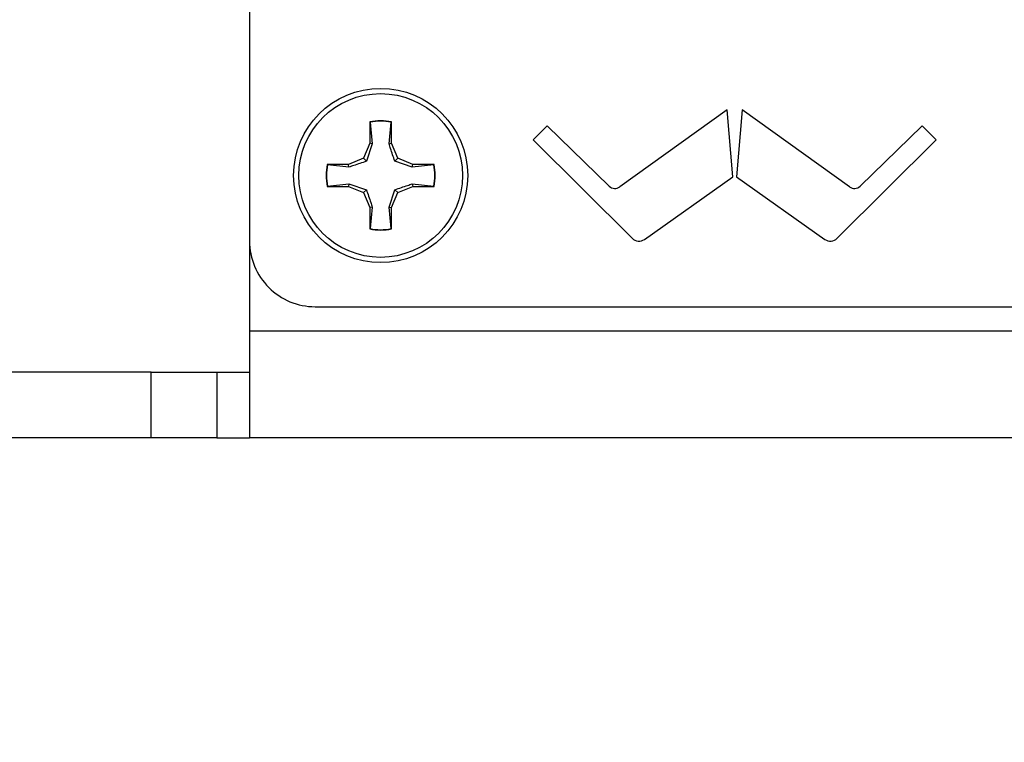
# Model space of a CAD drawing. Header units: inches. Extents: x 0.3 to 33.8, y 0.2 to 21.7.
# Tile 139 of 209: x 25.495 to 25.87, y 9.118 to 9.393. Entities that reach past the tile are written whole.
import ezdxf

# ---------------------------------------------------------------- set-up
doc = ezdxf.new("R2010")
doc.units = ezdxf.units.IN
doc.header["$MEASUREMENT"] = 0
doc.layers.add('BORDERS', color=7, linetype='Continuous')
doc.styles.add('SLDTEXTSTYLE0', font='TXT', dxfattribs={"width": 0.75})
doc.dimstyles.new('SLDDIMSTYLE1', dxfattribs={"dimtxt": 0.1377952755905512, "dimasz": 0.14, "dimexe": 0, "dimexo": 0.0625, "dimgap": 0.0344488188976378, "dimtad": 1, "dimdec": 3, "dimlfac": 5, "dimrnd": 1e-09, "dimzin": 4, "dimdsep": 46, "dimtxsty": 'SLDTEXTSTYLE0', "dimblk1": 'CLOSED', "dimblk2": 'CLOSED', "dimsah": 1, "dimcen": 0.09, "dimadec": 0, "dimazin": 1, "dimtfac": 1, "dimtdec": 3, "dimtofl": 0, "dimtmove": 0, "dimatfit": 3, "dimldrblk": 'CLOSED', "dimfxl": 0, "dimfrac": 2, "dimtolj": 1, "dimtzin": 12, "dimarcsym": 0})

# ---------------------------------------------------------------- blocks, each defined once
blk = doc.blocks.new('_Closed')
at = {"color": 0, "linetype": 'ByBlock', "lineweight": -2}
for p, q in [((-1, 0.166667), (0, 0)), ((-1, 0.166667), (-1, -0.166667)), ((0, 0), (-1, -0.166667)), ((0, 0), (-1, 0))]:
    blk.add_line(p, q, dxfattribs=at)
blk = doc.blocks.new('_D_13')
at = {"layer": 'BORDERS'}
for p, q in [((24.19504280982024, 11.58145386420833), (24.15305831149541, 11.58145386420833)), ((24.15305831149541, 11.58145386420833), (24.15305831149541, 11.36270386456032)), ((24.50048900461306, 11.58145386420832), (24.54247350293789, 11.58145386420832)), ((24.54247350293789, 11.58145386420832), (24.54247350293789, 11.36270386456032)), ((24.15305831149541, 11.36270386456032), (24.19504280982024, 11.36270386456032)), ((24.54247350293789, 11.36270386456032), (24.50048900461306, 11.36270386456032)), ((22.72102664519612, 9.426472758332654), (22.72102664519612, 11.19590733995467)), ((26.24497681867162, 9.157334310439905), (26.24497681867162, 11.19590733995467)), ((26.24497681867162, 11.15653726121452), (22.72102664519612, 11.15653726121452))]:
    blk.add_line(p, q, dxfattribs=at)
at = {"layer": 'BORDERS', "xscale": 0.14, "yscale": 0.14, "rotation": 180.0000000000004}
blk.add_blockref('_Closed', (22.72102664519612, 11.15653726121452, -0.1545014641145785), dxfattribs=at)
at = {"layer": 'BORDERS', "xscale": 0.14, "yscale": 0.14}
blk.add_blockref('_Closed', (26.24497681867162, 11.15653726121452, -0.1545014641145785), dxfattribs=at)
at = {"layer": 'BORDERS', "char_height": 0.1377952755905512, "attachment_point": 1, "style": 'SLDTEXTSTYLE0'}
for s, insert in [('448', (24.19504280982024, 11.54033130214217)), ('17.620', (24.06777354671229, 11.33416470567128))]:
    blk.add_mtext(s, dxfattribs=dict(at, insert=insert))

msp = doc.modelspace()

# ---------------------------------------------------------------- linework, layer by layer
at = {"color": 7, "linetype": 'Continuous', "lineweight": 25}
for p, q in [((25.58247681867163, 9.758964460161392), (25.58247681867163, 9.308964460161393)), ((25.76456244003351, 9.358970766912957), (25.72371961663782, 9.329613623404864)), ((25.76672821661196, 9.333436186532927), (25.76456244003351, 9.358970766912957)), ((25.7703912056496, 9.358970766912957), (25.76822542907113, 9.333436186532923)), ((25.81123402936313, 9.329613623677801), (25.7703912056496, 9.358970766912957)), ((25.62831681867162, 9.354344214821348), (25.62831681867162, 9.34623433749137)), ((25.6284525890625, 9.35423305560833), (25.62831681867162, 9.354344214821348)), ((25.6284525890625, 9.35423305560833), (25.62927461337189, 9.346043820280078)), ((25.63567902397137, 9.346043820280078), (25.63650104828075, 9.35423305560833)), ((25.63650104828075, 9.35423305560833), (25.63663681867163, 9.354344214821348)), ((25.63663681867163, 9.34623433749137), (25.63663681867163, 9.354344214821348)), ((25.69602371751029, 9.352884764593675), (25.69065338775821, 9.347507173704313)), ((25.71963616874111, 9.329917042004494), (25.69602371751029, 9.352884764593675)), ((25.83892992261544, 9.35288476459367), (25.81531747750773, 9.329917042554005)), ((25.84430024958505, 9.347507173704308), (25.83892992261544, 9.35288476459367)), ((25.62831681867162, 9.34623433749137), (25.62594149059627, 9.340499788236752)), ((25.62927461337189, 9.346043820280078), (25.62704549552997, 9.339395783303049)), ((25.62927461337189, 9.346043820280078), (25.62831681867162, 9.34623433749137)), ((25.63567902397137, 9.346043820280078), (25.63663681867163, 9.34623433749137)), ((25.63901214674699, 9.340499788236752), (25.63663681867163, 9.34623433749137)), ((25.69065338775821, 9.347507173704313), (25.72839337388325, 9.310015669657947)), ((25.80656026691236, 9.310015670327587), (25.84430024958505, 9.347507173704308)), ((25.62020694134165, 9.338124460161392), (25.61209706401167, 9.338124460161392)), ((25.61220822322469, 9.337988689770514), (25.61209706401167, 9.338124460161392)), ((25.62039745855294, 9.337166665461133), (25.61220822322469, 9.337988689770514)), ((25.62594149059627, 9.340499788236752), (25.62020694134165, 9.338124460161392)), ((25.62039745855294, 9.337166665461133), (25.62020694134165, 9.338124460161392)), ((25.62704549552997, 9.339395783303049), (25.62594149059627, 9.340499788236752)), ((25.63790814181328, 9.339395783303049), (25.63901214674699, 9.340499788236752)), ((25.64455617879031, 9.337166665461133), (25.63790814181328, 9.339395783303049)), ((25.6447466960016, 9.338124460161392), (25.63901214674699, 9.340499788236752)), ((25.64455617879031, 9.337166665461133), (25.6447466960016, 9.338124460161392)), ((25.65274541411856, 9.337988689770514), (25.64455617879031, 9.337166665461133)), ((25.65285657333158, 9.338124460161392), (25.6447466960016, 9.338124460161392)), ((25.65274541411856, 9.337988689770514), (25.65285657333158, 9.338124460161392)), ((25.61220822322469, 9.329940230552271), (25.62039745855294, 9.330762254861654)), ((25.62039745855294, 9.330762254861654), (25.62020694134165, 9.329804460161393)), ((25.62039745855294, 9.330762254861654), (25.62704549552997, 9.328533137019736)), ((25.64455617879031, 9.330762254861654), (25.6447466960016, 9.329804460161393)), ((25.64455617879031, 9.330762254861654), (25.65274541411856, 9.32994023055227)), ((25.73305989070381, 9.30962614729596), (25.76672821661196, 9.333436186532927)), ((25.76822542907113, 9.333436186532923), (25.8018937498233, 9.309626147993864)), ((25.61220822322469, 9.329940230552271), (25.61209706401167, 9.329804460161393)), ((25.61209706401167, 9.329804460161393), (25.62020694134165, 9.329804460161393)), ((25.62020694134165, 9.329804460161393), (25.62594149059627, 9.327429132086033)), ((25.62704549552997, 9.328533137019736), (25.62594149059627, 9.327429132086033)), ((25.62594149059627, 9.327429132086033), (25.62831681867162, 9.321694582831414)), ((25.63567902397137, 9.321885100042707), (25.63790814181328, 9.328533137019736)), ((25.63663681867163, 9.321694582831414), (25.63901214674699, 9.327429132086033)), ((25.63790814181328, 9.328533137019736), (25.63901214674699, 9.327429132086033)), ((25.63901214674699, 9.327429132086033), (25.6447466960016, 9.329804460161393)), ((25.6447466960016, 9.329804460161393), (25.65285657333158, 9.329804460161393)), ((25.65274541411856, 9.32994023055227), (25.65285657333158, 9.329804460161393)), ((25.62927461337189, 9.321885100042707), (25.62831681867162, 9.321694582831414)), ((25.62831681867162, 9.321694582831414), (25.62831681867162, 9.313584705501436)), ((25.62927461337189, 9.321885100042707), (25.6284525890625, 9.313695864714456)), ((25.63650104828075, 9.313695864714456), (25.63567902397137, 9.321885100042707)), ((25.63567902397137, 9.321885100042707), (25.63663681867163, 9.321694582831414)), ((25.63663681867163, 9.313584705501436), (25.63663681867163, 9.321694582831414)), ((25.6284525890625, 9.313695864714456), (25.62831681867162, 9.313584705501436)), ((25.63650104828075, 9.313695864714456), (25.63663681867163, 9.313584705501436)), ((25.58247681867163, 9.308964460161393), (25.58247681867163, 9.274712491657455)), ((25.60747681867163, 9.283964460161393), (26.20747681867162, 9.28396446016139)), ((25.58247681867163, 9.274712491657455), (26.90747681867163, 9.27471249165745)), ((25.58247681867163, 9.274712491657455), (25.58247681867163, 9.233964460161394)), ((25.54497681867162, 9.258964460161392), (25.48572485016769, 9.258964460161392)), ((25.54497681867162, 9.233964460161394), (25.54497681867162, 9.258964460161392)), ((25.54497681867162, 9.258964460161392), (25.56997681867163, 9.258964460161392)), ((25.56997681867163, 9.258964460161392), (25.56997681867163, 9.233964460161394)), ((25.56997681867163, 9.258964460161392), (25.58247681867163, 9.258964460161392)), ((25.54497681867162, 9.233964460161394), (25.48572485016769, 9.233964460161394)), ((25.56997681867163, 9.233964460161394), (25.54497681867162, 9.233964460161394)), ((25.56997681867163, 9.233964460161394), (25.58247681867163, 9.233964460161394)), ((26.90747681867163, 9.233964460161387), (25.58247681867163, 9.233964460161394))]:
    msp.add_line(p, q, dxfattribs=at)
for radius in [0.03319999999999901, 0.03120000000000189]:
    msp.add_circle((25.63247681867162, 9.333964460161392), radius, dxfattribs=at)
for centre, radius, start, end in [((25.63247681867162, 9.333964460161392), 0.02080000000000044, 78.46304096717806, 101.5369590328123), ((25.63247681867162, 9.333964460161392), 0.02066422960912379, 78.77024530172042, 101.2297546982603), ((25.63247681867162, 9.333964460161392), 0.02080000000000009, 168.4630409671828, 191.5369590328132), ((25.63247681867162, 9.333964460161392), 0.02066422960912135, 168.7702453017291, 191.2297546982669), ((25.63247681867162, 9.333964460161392), 0.02066422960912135, 348.7702453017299, 11.22975469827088), ((25.63247681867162, 9.333964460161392), 0.02080000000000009, 348.4630409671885, 11.53695903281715), ((25.72185896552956, 9.332202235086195), 0.003187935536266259, 225.7929955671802, 305.7079532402), ((25.81309468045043, 9.332202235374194), 0.003187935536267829, 234.2920472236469, 314.2070111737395), ((25.63247681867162, 9.333964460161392), 0.02080000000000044, 258.4630409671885, 281.5369590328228), ((25.63247681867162, 9.333964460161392), 0.02066422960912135, 258.7702453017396, 281.2297546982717), ((25.60747681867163, 9.308964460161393), 0.02500000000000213, 180, 270.0000000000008), ((25.73095841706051, 9.312597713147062), 0.003639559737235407, 225.1892415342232, 305.2677223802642), ((25.80399522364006, 9.312597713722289), 0.003639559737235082, 234.7322742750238, 314.8107605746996)]:
    msp.add_arc(centre, radius, start, end, dxfattribs=at)
for points, knots in [([(25.63790814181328, 9.339395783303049), (25.63733288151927, 9.341053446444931), (25.63651754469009, 9.343402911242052), (25.63586976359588, 9.345443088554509), (25.63567902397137, 9.346043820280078)], [0, 0, 0, 0, 0.7055492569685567, 1, 1, 1, 1]), ([(25.62704549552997, 9.339395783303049), (25.62538783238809, 9.338820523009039), (25.62303836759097, 9.338005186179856), (25.62099819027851, 9.337357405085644), (25.62039745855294, 9.337166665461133)], [0, 0, 0, 0, 0.7055492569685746, 1, 1, 1, 1]), ([(25.63790814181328, 9.328533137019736), (25.63956580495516, 9.329108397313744), (25.64191526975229, 9.329923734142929), (25.64395544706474, 9.330571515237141), (25.64455617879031, 9.330762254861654)], [0, 0, 0, 0, 0.7055492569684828, 1, 1, 1, 1]), ([(25.62704549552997, 9.328533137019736), (25.62762075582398, 9.326875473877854), (25.62843609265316, 9.324526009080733), (25.62908387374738, 9.322485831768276), (25.62927461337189, 9.321885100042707)], [0, 0, 0, 0, 0.7055492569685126, 1, 1, 1, 1])]:
    msp.add_open_spline(points, degree=3, knots=knots, dxfattribs=at)

# ---------------------------------------------------------------- dimensions: what is measured, and where the dimension line sits
at = {"layer": 'BORDERS'}
dim = msp.add_linear_dim(base=(22.72102664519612, 11.15653726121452), p1=(26.24497681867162, 9.117964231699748), p2=(22.72102664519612, 9.387102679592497), dimstyle='SLDDIMSTYLE1', dxfattribs=at)
dim.commit()
dim.dimension.update_dxf_attribs({"geometry": '_D_13', "text_midpoint": (24.34776589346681, 11.15653726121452), "dimtype": 160})

doc.saveas('drawing.dxf')
